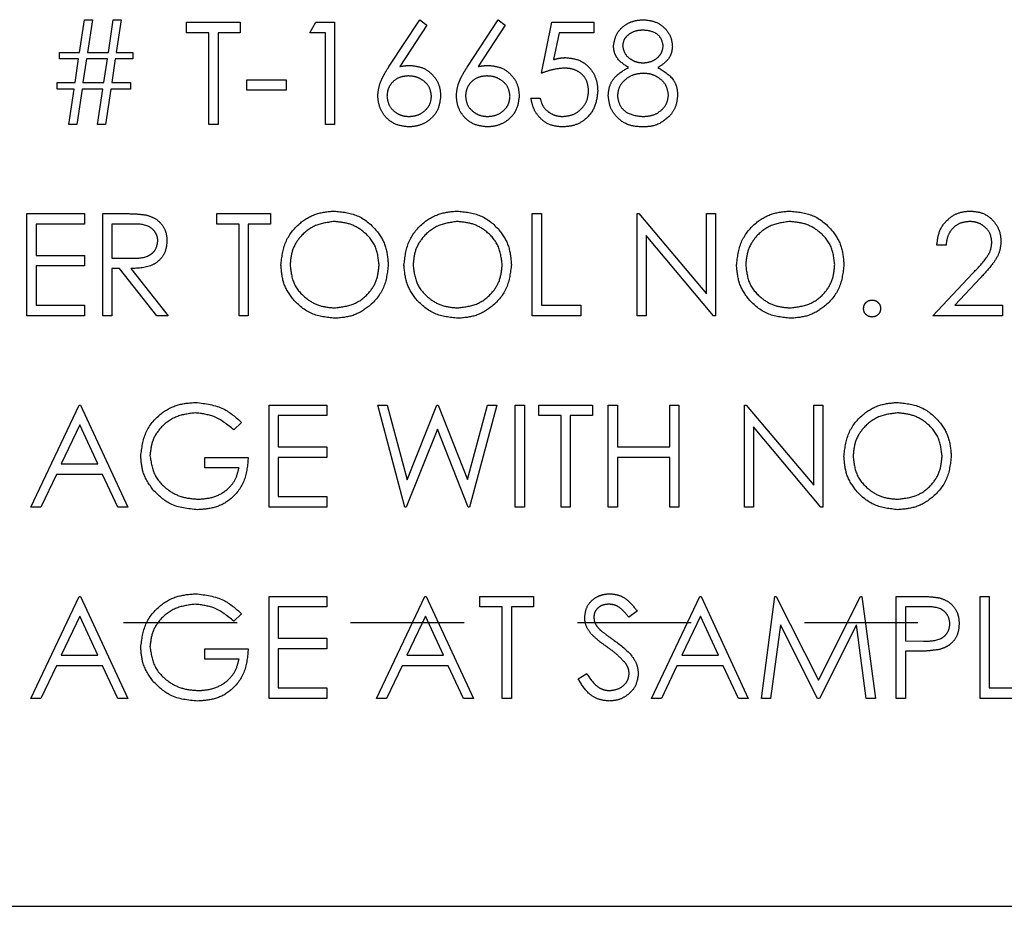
# Model space of a CAD drawing. Header units: inches. Extents: x 1880 to 2363, y -453 to -54.
# Tile 66 of 256: x 1902.986 to 1903.854, y -427.235 to -426.453. Entities that reach past the tile are written whole.
import ezdxf

# ---------------------------------------------------------------- set-up
doc = ezdxf.new("R2010")
doc.units = ezdxf.units.IN
doc.header["$LTSCALE"] = 0.5
doc.header["$MEASUREMENT"] = 0
doc.linetypes.add('HIDDEN', pattern=[0.225, 0.15, -0.075])
doc.layers.add('SID-M-H', color=4, linetype='HIDDEN')
doc.layers.add('SID-M-S', color=105, linetype='Continuous')

msp = doc.modelspace()

# ---------------------------------------------------------------- linework, layer by layer
at = {"layer": 'SID-M-H'}
for p, q in [((1903.03885, -426.48211), (1903.04318, -426.45327)), ((1903.04318, -426.45327), (1903.05014, -426.45327)), ((1903.05014, -426.45327), (1903.04581, -426.48211)), ((1903.06424, -426.48211), (1903.06857, -426.45327)), ((1903.06857, -426.45327), (1903.07553, -426.45327)), ((1903.07553, -426.45327), (1903.0712, -426.48211)), ((1903.3117, -426.49434), (1903.33857, -426.45327)), ((1903.33857, -426.45327), (1903.34479, -426.45815)), ((1903.38093, -426.49434), (1903.4078, -426.45327)), ((1903.4078, -426.45327), (1903.41402, -426.45815)), ((1903.13318, -426.45557), (1903.18049, -426.45557)), ((1903.13318, -426.4648), (1903.13318, -426.45557)), ((1903.18049, -426.45557), (1903.18049, -426.4648)), ((1903.24164, -426.4648), (1903.24693, -426.45557)), ((1903.24693, -426.45557), (1903.26357, -426.45557)), ((1903.26357, -426.45557), (1903.26357, -426.54557)), ((1903.34479, -426.45815), (1903.32101, -426.49452)), ((1903.41402, -426.45815), (1903.39024, -426.49452)), ((1903.44587, -426.50057), (1903.4551, -426.45557)), ((1903.4551, -426.45557), (1903.49203, -426.45557)), ((1903.49203, -426.45557), (1903.49203, -426.4648)), ((1903.1528, -426.4648), (1903.13318, -426.4648)), ((1903.1528, -426.54557), (1903.1528, -426.4648)), ((1903.16087, -426.4648), (1903.16087, -426.54557)), ((1903.18049, -426.4648), (1903.16087, -426.4648)), ((1903.25549, -426.4648), (1903.24164, -426.4648)), ((1903.25549, -426.54557), (1903.25549, -426.4648)), ((1903.46141, -426.4648), (1903.45656, -426.48848)), ((1903.49203, -426.4648), (1903.46141, -426.4648)), ((1903.02126, -426.48211), (1903.03885, -426.48211)), ((1903.02126, -426.48788), (1903.02126, -426.48211)), ((1903.03799, -426.48788), (1903.02126, -426.48788)), ((1903.03487, -426.50865), (1903.03799, -426.48788)), ((1903.04495, -426.48788), (1903.04185, -426.50865)), ((1903.06337, -426.48788), (1903.04495, -426.48788)), ((1903.04581, -426.48211), (1903.06424, -426.48211)), ((1903.06025, -426.50865), (1903.06337, -426.48788)), ((1903.07033, -426.48788), (1903.06723, -426.50865)), ((1903.08587, -426.48788), (1903.07033, -426.48788)), ((1903.0712, -426.48211), (1903.08587, -426.48211)), ((1903.08587, -426.48211), (1903.08587, -426.48788)), ((1903.01895, -426.50865), (1903.03487, -426.50865)), ((1903.01895, -426.51442), (1903.01895, -426.50865)), ((1903.04185, -426.50865), (1903.06025, -426.50865)), ((1903.06723, -426.50865), (1903.08357, -426.50865)), ((1903.08357, -426.50865), (1903.08357, -426.51442)), ((1903.18626, -426.50634), (1903.22087, -426.50634)), ((1903.18626, -426.51557), (1903.18626, -426.50634)), ((1903.22087, -426.50634), (1903.22087, -426.51557)), ((1903.034, -426.51442), (1903.01895, -426.51442)), ((1903.02934, -426.54557), (1903.034, -426.51442)), ((1903.04098, -426.51442), (1903.03631, -426.54557)), ((1903.05939, -426.51442), (1903.04098, -426.51442)), ((1903.05472, -426.54557), (1903.05939, -426.51442)), ((1903.06637, -426.51442), (1903.0617, -426.54557)), ((1903.08357, -426.51442), (1903.06637, -426.51442)), ((1903.22087, -426.51557), (1903.18626, -426.51557)), ((1903.43664, -426.5225), (1903.44472, -426.5225)), ((1903.03631, -426.54557), (1903.02934, -426.54557)), ((1903.0617, -426.54557), (1903.05472, -426.54557)), ((1903.16087, -426.54557), (1903.1528, -426.54557)), ((1903.26357, -426.54557), (1903.25549, -426.54557)), ((1902.99241, -426.62432), (1903.04318, -426.62432)), ((1902.99241, -426.71432), (1902.99241, -426.62432)), ((1903.04318, -426.62432), (1903.04318, -426.63355)), ((1903.05934, -426.62432), (1903.07735, -426.62432)), ((1903.05934, -426.71432), (1903.05934, -426.62432)), ((1903.15972, -426.62432), (1903.20703, -426.62432)), ((1903.15972, -426.63355), (1903.15972, -426.62432)), ((1903.20703, -426.62432), (1903.20703, -426.63355)), ((1903.4378, -426.62432), (1903.44587, -426.62432)), ((1903.4378, -426.71432), (1903.4378, -426.62432)), ((1903.44587, -426.62432), (1903.44587, -426.70509)), ((1903.5301, -426.62432), (1903.5318, -426.62432)), ((1903.5301, -426.71432), (1903.5301, -426.62432)), ((1903.5318, -426.62432), (1903.59126, -426.69516)), ((1903.59126, -426.62432), (1903.59934, -426.62432)), ((1903.59126, -426.69516), (1903.59126, -426.62432)), ((1903.59934, -426.62432), (1903.59934, -426.71432)), ((1903.00049, -426.63355), (1903.00049, -426.66125)), ((1903.04318, -426.63355), (1903.00049, -426.63355)), ((1903.06741, -426.63355), (1903.06741, -426.66355)), ((1903.08429, -426.63355), (1903.06741, -426.63355)), ((1903.17934, -426.63355), (1903.15972, -426.63355)), ((1903.17934, -426.71432), (1903.17934, -426.63355)), ((1903.18741, -426.63355), (1903.18741, -426.71432)), ((1903.20703, -426.63355), (1903.18741, -426.63355)), ((1903.5975, -426.71432), (1903.53818, -426.64365)), ((1903.53818, -426.64365), (1903.53818, -426.71432)), ((1903.80241, -426.65202), (1903.79434, -426.65202)), ((1903.00049, -426.66125), (1903.04318, -426.66125)), ((1903.04318, -426.66125), (1903.04318, -426.67048)), ((1903.06741, -426.66355), (1903.08389, -426.66368)), ((1903.00049, -426.67048), (1903.00049, -426.70509)), ((1903.04318, -426.67048), (1903.00049, -426.67048)), ((1903.06741, -426.67279), (1903.06741, -426.71432)), ((1903.07397, -426.67279), (1903.06741, -426.67279)), ((1903.10704, -426.71432), (1903.07397, -426.67279)), ((1903.08396, -426.67279), (1903.11703, -426.71432)), ((1903.79087, -426.71432), (1903.82578, -426.67708)), ((1903.83266, -426.68106), (1903.81015, -426.70509)), ((1903.00049, -426.70509), (1903.04318, -426.70509)), ((1903.04318, -426.70509), (1903.04318, -426.71432)), ((1903.44587, -426.70509), (1903.48049, -426.70509)), ((1903.48049, -426.70509), (1903.48049, -426.71432)), ((1903.81015, -426.70509), (1903.85203, -426.70509)), ((1903.85203, -426.70509), (1903.85203, -426.71432)), ((1903.04318, -426.71432), (1902.99241, -426.71432)), ((1903.06741, -426.71432), (1903.05934, -426.71432)), ((1903.11703, -426.71432), (1903.10704, -426.71432)), ((1903.18741, -426.71432), (1903.17934, -426.71432)), ((1903.48049, -426.71432), (1903.4378, -426.71432)), ((1903.53818, -426.71432), (1903.5301, -426.71432)), ((1903.59934, -426.71432), (1903.5975, -426.71432)), ((1903.85203, -426.71432), (1903.79087, -426.71432)), ((1902.99587, -426.88307), (1903.03857, -426.79307)), ((1903.03857, -426.79307), (1903.03972, -426.79307)), ((1903.03972, -426.79307), (1903.08126, -426.88307)), ((1903.20587, -426.79307), (1903.25664, -426.79307)), ((1903.20587, -426.88307), (1903.20587, -426.79307)), ((1903.25664, -426.79307), (1903.25664, -426.8023)), ((1903.30164, -426.79307), (1903.30999, -426.79307)), ((1903.32559, -426.88307), (1903.30164, -426.79307)), ((1903.30999, -426.79307), (1903.3276, -426.85908)), ((1903.3276, -426.85908), (1903.3538, -426.79307)), ((1903.3538, -426.79307), (1903.35497, -426.79307)), ((1903.35497, -426.79307), (1903.38068, -426.85863)), ((1903.38068, -426.85863), (1903.39839, -426.79307)), ((1903.40664, -426.79307), (1903.38238, -426.88307)), ((1903.39839, -426.79307), (1903.40664, -426.79307)), ((1903.4228, -426.79307), (1903.43087, -426.79307)), ((1903.4228, -426.88307), (1903.4228, -426.79307)), ((1903.43087, -426.79307), (1903.43087, -426.88307)), ((1903.44357, -426.79307), (1903.49087, -426.79307)), ((1903.44357, -426.8023), (1903.44357, -426.79307)), ((1903.49087, -426.79307), (1903.49087, -426.8023)), ((1903.50472, -426.79307), (1903.5128, -426.79307)), ((1903.50472, -426.88307), (1903.50472, -426.79307)), ((1903.5128, -426.79307), (1903.5128, -426.83)), ((1903.55895, -426.79307), (1903.56703, -426.79307)), ((1903.55895, -426.83), (1903.55895, -426.79307)), ((1903.56703, -426.79307), (1903.56703, -426.88307)), ((1903.62472, -426.79307), (1903.62641, -426.79307)), ((1903.62472, -426.88307), (1903.62472, -426.79307)), ((1903.62641, -426.79307), (1903.68587, -426.86391)), ((1903.68587, -426.79307), (1903.69395, -426.79307)), ((1903.68587, -426.86391), (1903.68587, -426.79307)), ((1903.69395, -426.79307), (1903.69395, -426.88307)), ((1903.18164, -426.80843), (1903.17472, -426.815)), ((1903.21395, -426.8023), (1903.21395, -426.83)), ((1903.25664, -426.8023), (1903.21395, -426.8023)), ((1903.46318, -426.8023), (1903.44357, -426.8023)), ((1903.46318, -426.88307), (1903.46318, -426.8023)), ((1903.47126, -426.8023), (1903.47126, -426.88307)), ((1903.49087, -426.8023), (1903.47126, -426.8023)), ((1903.03905, -426.81062), (1903.02275, -426.845)), ((1903.05492, -426.845), (1903.03905, -426.81062)), ((1903.35414, -426.81424), (1903.32674, -426.88307)), ((1903.38122, -426.88307), (1903.35414, -426.81424)), ((1903.69211, -426.88307), (1903.6328, -426.8124)), ((1903.6328, -426.8124), (1903.6328, -426.88307)), ((1903.21395, -426.83), (1903.25664, -426.83)), ((1903.25664, -426.83), (1903.25664, -426.83923)), ((1903.5128, -426.83), (1903.55895, -426.83)), ((1903.14934, -426.83923), (1903.18741, -426.83923)), ((1903.14934, -426.84846), (1903.14934, -426.83923)), ((1903.21395, -426.83923), (1903.21395, -426.87384)), ((1903.25664, -426.83923), (1903.21395, -426.83923)), ((1903.5128, -426.83923), (1903.5128, -426.88307)), ((1903.55895, -426.83923), (1903.5128, -426.83923)), ((1903.55895, -426.88307), (1903.55895, -426.83923)), ((1903.02275, -426.845), (1903.05492, -426.845)), ((1903.17934, -426.84846), (1903.14934, -426.84846)), ((1903.01837, -426.85423), (1903.00469, -426.88307)), ((1903.05917, -426.85423), (1903.01837, -426.85423)), ((1903.07248, -426.88307), (1903.05917, -426.85423)), ((1903.21395, -426.87384), (1903.25664, -426.87384)), ((1903.25664, -426.87384), (1903.25664, -426.88307)), ((1903.00469, -426.88307), (1902.99587, -426.88307)), ((1903.08126, -426.88307), (1903.07248, -426.88307)), ((1903.25664, -426.88307), (1903.20587, -426.88307)), ((1903.32674, -426.88307), (1903.32559, -426.88307)), ((1903.38238, -426.88307), (1903.38122, -426.88307)), ((1903.43087, -426.88307), (1903.4228, -426.88307)), ((1903.47126, -426.88307), (1903.46318, -426.88307)), ((1903.5128, -426.88307), (1903.50472, -426.88307)), ((1903.56703, -426.88307), (1903.55895, -426.88307)), ((1903.6328, -426.88307), (1903.62472, -426.88307)), ((1903.69395, -426.88307), (1903.69211, -426.88307)), ((1902.99587, -427.05182), (1903.03857, -426.96182)), ((1903.03857, -426.96182), (1903.03972, -426.96182)), ((1903.03972, -426.96182), (1903.08126, -427.05182)), ((1903.20587, -426.96182), (1903.25664, -426.96182)), ((1903.20587, -427.05182), (1903.20587, -426.96182)), ((1903.25664, -426.96182), (1903.25664, -426.97105)), ((1903.30049, -427.05182), (1903.34318, -426.96182)), ((1903.34318, -426.96182), (1903.34434, -426.96182)), ((1903.34434, -426.96182), (1903.38587, -427.05182)), ((1903.39164, -426.96182), (1903.43895, -426.96182)), ((1903.39164, -426.97105), (1903.39164, -426.96182)), ((1903.43895, -426.96182), (1903.43895, -426.97105)), ((1903.5428, -427.05182), (1903.58549, -426.96182)), ((1903.58549, -426.96182), (1903.58664, -426.96182)), ((1903.58664, -426.96182), (1903.62818, -427.05182)), ((1903.63972, -427.05182), (1903.6516, -426.96182)), ((1903.6516, -426.96182), (1903.65275, -426.96182)), ((1903.65275, -426.96182), (1903.68991, -427.03567)), ((1903.68991, -427.03567), (1903.72698, -426.96182)), ((1903.72698, -426.96182), (1903.72815, -426.96182)), ((1903.72815, -426.96182), (1903.7401, -427.05182)), ((1903.75857, -426.96182), (1903.77622, -426.96182)), ((1903.75857, -427.05182), (1903.75857, -426.96182)), ((1903.83241, -426.96182), (1903.84049, -426.96182)), ((1903.83241, -427.05182), (1903.83241, -426.96182)), ((1903.84049, -426.96182), (1903.84049, -427.04259)), ((1903.21395, -426.97105), (1903.21395, -426.99875)), ((1903.25664, -426.97105), (1903.21395, -426.97105)), ((1903.41126, -426.97105), (1903.39164, -426.97105)), ((1903.41126, -427.05182), (1903.41126, -426.97105)), ((1903.41934, -426.97105), (1903.41934, -427.05182)), ((1903.43895, -426.97105), (1903.41934, -426.97105)), ((1903.76664, -426.97105), (1903.76664, -427.00105)), ((1903.7831, -426.97105), (1903.76664, -426.97105)), ((1903.03905, -426.97937), (1903.02275, -427.01375)), ((1903.05492, -427.01375), (1903.03905, -426.97937)), ((1903.18164, -426.97718), (1903.17472, -426.98375)), ((1903.34367, -426.97937), (1903.32737, -427.01375)), ((1903.35953, -427.01375), (1903.34367, -426.97937)), ((1903.5301, -426.97475), (1903.5228, -426.98029)), ((1903.58598, -426.97937), (1903.56968, -427.01375)), ((1903.60184, -427.01375), (1903.58598, -426.97937)), ((1910.17767, -426.98517), (1897.67767, -426.98517)), ((1903.65645, -426.98692), (1903.64785, -427.05182)), ((1903.68906, -427.05182), (1903.65645, -426.98692)), ((1903.72337, -426.98706), (1903.69089, -427.05182)), ((1903.73199, -427.05182), (1903.72337, -426.98706)), ((1903.21395, -426.99875), (1903.25664, -426.99875)), ((1903.25664, -426.99875), (1903.25664, -427.00798)), ((1903.14934, -427.00798), (1903.18741, -427.00798)), ((1903.14934, -427.01721), (1903.14934, -427.00798)), ((1903.25664, -427.00798), (1903.21395, -427.00798)), ((1903.21395, -427.00798), (1903.21395, -427.04259)), ((1903.76664, -427.00105), (1903.7824, -427.00125)), ((1903.02275, -427.01375), (1903.05492, -427.01375)), ((1903.17934, -427.01721), (1903.14934, -427.01721)), ((1903.32737, -427.01375), (1903.35953, -427.01375)), ((1903.56968, -427.01375), (1903.60184, -427.01375)), ((1903.76664, -427.01029), (1903.76664, -427.05182)), ((1903.77308, -427.01029), (1903.76664, -427.01029)), ((1903.01837, -427.02298), (1903.00469, -427.05182)), ((1903.05917, -427.02298), (1903.01837, -427.02298)), ((1903.07248, -427.05182), (1903.05917, -427.02298)), ((1903.32299, -427.02298), (1903.30931, -427.05182)), ((1903.36379, -427.02298), (1903.32299, -427.02298)), ((1903.37709, -427.05182), (1903.36379, -427.02298)), ((1903.5653, -427.02298), (1903.55161, -427.05182)), ((1903.6061, -427.02298), (1903.5653, -427.02298)), ((1903.6194, -427.05182), (1903.6061, -427.02298)), ((1903.47818, -427.03446), (1903.48579, -427.0299)), ((1903.21395, -427.04259), (1903.25664, -427.04259)), ((1903.25664, -427.04259), (1903.25664, -427.05182)), ((1903.84049, -427.04259), (1903.8751, -427.04259)), ((1903.00469, -427.05182), (1902.99587, -427.05182)), ((1903.08126, -427.05182), (1903.07248, -427.05182)), ((1903.25664, -427.05182), (1903.20587, -427.05182)), ((1903.30931, -427.05182), (1903.30049, -427.05182)), ((1903.38587, -427.05182), (1903.37709, -427.05182)), ((1903.41934, -427.05182), (1903.41126, -427.05182)), ((1903.55161, -427.05182), (1903.5428, -427.05182)), ((1903.62818, -427.05182), (1903.6194, -427.05182)), ((1903.64785, -427.05182), (1903.63972, -427.05182)), ((1903.69089, -427.05182), (1903.68906, -427.05182)), ((1903.7401, -427.05182), (1903.73199, -427.05182)), ((1903.76664, -427.05182), (1903.75857, -427.05182)), ((1903.8751, -427.05182), (1903.83241, -427.05182))]:
    msp.add_line(p, q, dxfattribs=at)
for points, knots in [([(1903.50934, -426.47636), (1903.50997, -426.47276), (1903.51125, -426.46554), (1903.51868, -426.45806), (1903.52715, -426.45395), (1903.53286, -426.4535), (1903.53571, -426.45327)], [0, 0, 0, 0, 0.278806, 0.558457, 0.77916, 1, 1, 1, 1]), ([(1903.53571, -426.45327), (1903.5393, -426.45366), (1903.54647, -426.45445), (1903.55489, -426.46039), (1903.56022, -426.46816), (1903.56091, -426.4738), (1903.56126, -426.47661)], [0, 0, 0, 0, 0.2799289, 0.5596229, 0.7799456, 1, 1, 1, 1]), ([(1903.53526, -426.4625), (1903.5329, -426.46266), (1903.52817, -426.46298), (1903.52238, -426.4663), (1903.51817, -426.47092), (1903.51767, -426.47463), (1903.51741, -426.47649)], [0, 0, 0, 0, 0.2806507, 0.5605655, 0.7806204, 1, 1, 1, 1]), ([(1903.55318, -426.47631), (1903.5527, -426.474), (1903.55173, -426.46935), (1903.5451, -426.46338), (1903.53899, -426.46283), (1903.53526, -426.4625)], [0, 0, 0, 0, 0.278971, 0.559919, 1, 1, 1, 1]), ([(1903.52248, -426.49544), (1903.51861, -426.49287), (1903.51322, -426.48929), (1903.50979, -426.48172), (1903.50949, -426.47815), (1903.50934, -426.47636)], [0, 0, 0, 0, 0.557752, 0.778932, 1, 1, 1, 1]), ([(1903.51741, -426.47649), (1903.51792, -426.47887), (1903.51893, -426.48366), (1903.52427, -426.48819), (1903.52988, -426.49093), (1903.53368, -426.4912), (1903.53559, -426.49134)], [0, 0, 0, 0, 0.277721, 0.558224, 0.779072, 1, 1, 1, 1]), ([(1903.53559, -426.49134), (1903.53797, -426.49109), (1903.54274, -426.49058), (1903.54852, -426.48693), (1903.5523, -426.4819), (1903.55289, -426.47817), (1903.55318, -426.47631)], [0, 0, 0, 0, 0.280237, 0.560145, 0.780435, 1, 1, 1, 1]), ([(1903.56126, -426.47661), (1903.56106, -426.47886), (1903.56065, -426.48335), (1903.55638, -426.49044), (1903.55147, -426.49354), (1903.54848, -426.49544)], [0, 0, 0, 0, 0.280159, 0.560243, 1, 1, 1, 1]), ([(1903.45656, -426.48848), (1903.45851, -426.48794), (1903.46199, -426.48698), (1903.46558, -426.48681), (1903.46717, -426.48673)], [0, 0, 0, 0, 0.560064, 1, 1, 1, 1]), ([(1903.46717, -426.48673), (1903.47147, -426.48718), (1903.48007, -426.4881), (1903.48953, -426.4962), (1903.4948, -426.50605), (1903.49526, -426.51279), (1903.49549, -426.51617)], [0, 0, 0, 0, 0.279688, 0.559025, 0.779292, 1, 1, 1, 1]), ([(1903.30164, -426.52048), (1903.30196, -426.51726), (1903.30249, -426.51196), (1903.30534, -426.50509), (1903.30831, -426.49959), (1903.31057, -426.49609), (1903.3117, -426.49434)], [0, 0, 0, 0, 0.3393742, 0.5594856, 0.7797313, 1, 1, 1, 1]), ([(1903.32101, -426.49452), (1903.32274, -426.49424), (1903.32583, -426.49376), (1903.32895, -426.49368), (1903.33033, -426.49365)], [0, 0, 0, 0, 0.55991, 1, 1, 1, 1]), ([(1903.33033, -426.49365), (1903.33427, -426.4941), (1903.34216, -426.495), (1903.35093, -426.50222), (1903.35625, -426.51102), (1903.35677, -426.51722), (1903.35703, -426.52032)], [0, 0, 0, 0, 0.279638, 0.559326, 0.779527, 1, 1, 1, 1]), ([(1903.37087, -426.52048), (1903.37119, -426.51726), (1903.37172, -426.51196), (1903.37457, -426.50509), (1903.37754, -426.49959), (1903.3798, -426.49609), (1903.38093, -426.49434)], [0, 0, 0, 0, 0.339374, 0.559486, 0.779731, 1, 1, 1, 1]), ([(1903.39024, -426.49452), (1903.39197, -426.49424), (1903.39506, -426.49376), (1903.39818, -426.49368), (1903.39956, -426.49365)], [0, 0, 0, 0, 0.55991, 1, 1, 1, 1]), ([(1903.39956, -426.49365), (1903.4035, -426.4941), (1903.41139, -426.495), (1903.42016, -426.50222), (1903.42548, -426.51102), (1903.426, -426.51722), (1903.42626, -426.52032)], [0, 0, 0, 0, 0.279638, 0.559326, 0.779527, 1, 1, 1, 1]), ([(1903.46571, -426.49596), (1903.46189, -426.49635), (1903.45508, -426.49706), (1903.44869, -426.4995), (1903.44587, -426.50057)], [0, 0, 0, 0, 0.559416, 1, 1, 1, 1]), ([(1903.48741, -426.51583), (1903.48708, -426.51271), (1903.48641, -426.50649), (1903.48035, -426.49973), (1903.47301, -426.49638), (1903.46814, -426.4961), (1903.46571, -426.49596)], [0, 0, 0, 0, 0.279539, 0.558617, 0.779047, 1, 1, 1, 1]), ([(1903.50472, -426.5201), (1903.50502, -426.51709), (1903.50561, -426.51108), (1903.51165, -426.50175), (1903.51837, -426.49783), (1903.52248, -426.49544)], [0, 0, 0, 0, 0.279987, 0.559901, 1, 1, 1, 1]), ([(1903.54848, -426.49544), (1903.55358, -426.49853), (1903.56069, -426.50284), (1903.56535, -426.51247), (1903.5657, -426.51706), (1903.56587, -426.51936)], [0, 0, 0, 0, 0.558271, 0.779089, 1, 1, 1, 1]), ([(1903.32863, -426.50288), (1903.32589, -426.50312), (1903.32041, -426.50358), (1903.31413, -426.50833), (1903.31031, -426.51437), (1903.30992, -426.51866), (1903.30972, -426.5208)], [0, 0, 0, 0, 0.280127, 0.559515, 0.779719, 1, 1, 1, 1]), ([(1903.34895, -426.5208), (1903.34853, -426.51798), (1903.3477, -426.51233), (1903.3418, -426.50664), (1903.33529, -426.50335), (1903.33085, -426.50304), (1903.32863, -426.50288)], [0, 0, 0, 0, 0.278754, 0.558605, 0.779147, 1, 1, 1, 1]), ([(1903.39786, -426.50288), (1903.39512, -426.50312), (1903.38964, -426.50358), (1903.38336, -426.50833), (1903.37954, -426.51437), (1903.37915, -426.51866), (1903.37895, -426.5208)], [0, 0, 0, 0, 0.280127, 0.559515, 0.779719, 1, 1, 1, 1]), ([(1903.41818, -426.5208), (1903.41777, -426.51798), (1903.41693, -426.51233), (1903.41103, -426.50664), (1903.40452, -426.50335), (1903.40008, -426.50304), (1903.39786, -426.50288)], [0, 0, 0, 0, 0.278754, 0.558605, 0.779147, 1, 1, 1, 1]), ([(1903.53578, -426.50057), (1903.53262, -426.50084), (1903.5263, -426.50138), (1903.51885, -426.50642), (1903.51371, -426.51293), (1903.5131, -426.51789), (1903.5128, -426.52037)], [0, 0, 0, 0, 0.280283, 0.560138, 0.780298, 1, 1, 1, 1]), ([(1903.5578, -426.51952), (1903.55727, -426.51653), (1903.55621, -426.51054), (1903.54982, -426.5046), (1903.54288, -426.50108), (1903.53815, -426.50074), (1903.53578, -426.50057)], [0, 0, 0, 0, 0.278303, 0.558509, 0.779146, 1, 1, 1, 1]), ([(1903.3289, -426.54788), (1903.32488, -426.5474), (1903.31683, -426.54643), (1903.30774, -426.53912), (1903.30258, -426.52995), (1903.30196, -426.52364), (1903.30164, -426.52048)], [0, 0, 0, 0, 0.27967, 0.559085, 0.779558, 1, 1, 1, 1]), ([(1903.30972, -426.5208), (1903.31011, -426.52357), (1903.31088, -426.5291), (1903.3165, -426.53481), (1903.32282, -426.53816), (1903.32716, -426.53849), (1903.32934, -426.53865)], [0, 0, 0, 0, 0.279059, 0.5588204, 0.7793034, 1, 1, 1, 1]), ([(1903.35703, -426.52032), (1903.35656, -426.52444), (1903.35563, -426.53267), (1903.34795, -426.54179), (1903.33858, -426.54697), (1903.33213, -426.54758), (1903.3289, -426.54788)], [0, 0, 0, 0, 0.279631, 0.55896, 0.779478, 1, 1, 1, 1]), ([(1903.32934, -426.53865), (1903.3321, -426.53837), (1903.33763, -426.53782), (1903.34404, -426.53321), (1903.34827, -426.52732), (1903.34872, -426.52297), (1903.34895, -426.5208)], [0, 0, 0, 0, 0.280018, 0.559853, 0.779987, 1, 1, 1, 1]), ([(1903.39813, -426.54788), (1903.39411, -426.5474), (1903.38606, -426.54643), (1903.37697, -426.53912), (1903.37181, -426.52995), (1903.37119, -426.52364), (1903.37087, -426.52048)], [0, 0, 0, 0, 0.27967, 0.559085, 0.779558, 1, 1, 1, 1]), ([(1903.37895, -426.5208), (1903.37934, -426.52357), (1903.38011, -426.5291), (1903.38573, -426.53481), (1903.39205, -426.53816), (1903.39639, -426.53849), (1903.39857, -426.53865)], [0, 0, 0, 0, 0.279059, 0.5588204, 0.7793034, 1, 1, 1, 1]), ([(1903.42626, -426.52032), (1903.42579, -426.52444), (1903.42486, -426.53267), (1903.41718, -426.54179), (1903.40781, -426.54697), (1903.40136, -426.54758), (1903.39813, -426.54788)], [0, 0, 0, 0, 0.279631, 0.55896, 0.779478, 1, 1, 1, 1]), ([(1903.39857, -426.53865), (1903.40133, -426.53837), (1903.40686, -426.53782), (1903.41327, -426.53321), (1903.4175, -426.52732), (1903.41795, -426.52297), (1903.41818, -426.5208)], [0, 0, 0, 0, 0.280018, 0.559853, 0.779987, 1, 1, 1, 1]), ([(1903.4641, -426.54788), (1903.46024, -426.54749), (1903.45253, -426.5467), (1903.44381, -426.53981), (1903.43841, -426.53141), (1903.43723, -426.52547), (1903.43664, -426.5225)], [0, 0, 0, 0, 0.279625, 0.559019, 0.77938, 1, 1, 1, 1]), ([(1903.44472, -426.5225), (1903.44542, -426.52504), (1903.44681, -426.53012), (1903.4523, -426.53526), (1903.45843, -426.53813), (1903.46252, -426.53848), (1903.46457, -426.53865)], [0, 0, 0, 0, 0.28005, 0.559166, 0.779583, 1, 1, 1, 1]), ([(1903.49549, -426.51617), (1903.49496, -426.52084), (1903.49391, -426.53017), (1903.48582, -426.54102), (1903.47513, -426.54704), (1903.46778, -426.5476), (1903.4641, -426.54788)], [0, 0, 0, 0, 0.279864, 0.559271, 0.779424, 1, 1, 1, 1]), ([(1903.46457, -426.53865), (1903.46794, -426.53826), (1903.47469, -426.53746), (1903.4822, -426.53131), (1903.48678, -426.52379), (1903.4872, -426.51848), (1903.48741, -426.51583)], [0, 0, 0, 0, 0.279617, 0.559357, 0.779559, 1, 1, 1, 1]), ([(1903.53517, -426.54788), (1903.53082, -426.54761), (1903.52213, -426.54707), (1903.51199, -426.53977), (1903.50588, -426.53026), (1903.50511, -426.52348), (1903.50472, -426.5201)], [0, 0, 0, 0, 0.280545, 0.559269, 0.779816, 1, 1, 1, 1]), ([(1903.5128, -426.52037), (1903.5133, -426.52337), (1903.51432, -426.52938), (1903.52264, -426.53731), (1903.53048, -426.53814), (1903.53526, -426.53865)], [0, 0, 0, 0, 0.279833, 0.560198, 1, 1, 1, 1]), ([(1903.53526, -426.53865), (1903.53836, -426.53844), (1903.54455, -426.53801), (1903.55201, -426.53329), (1903.55692, -426.5268), (1903.55751, -426.52195), (1903.5578, -426.51952)], [0, 0, 0, 0, 0.280602, 0.559962, 0.78018, 1, 1, 1, 1]), ([(1903.56587, -426.51936), (1903.56551, -426.52319), (1903.56486, -426.53004), (1903.56083, -426.53557), (1903.55906, -426.538)], [0, 0, 0, 0, 0.559346, 1, 1, 1, 1]), ([(1903.55906, -426.538), (1903.55518, -426.5413), (1903.54822, -426.54721), (1903.53917, -426.54768), (1903.53517, -426.54788)], [0, 0, 0, 0, 0.557758, 1, 1, 1, 1]), ([(1903.07735, -426.62432), (1903.08117, -426.62431), (1903.08799, -426.62429), (1903.09476, -426.62517), (1903.09774, -426.62555)], [0, 0, 0, 0, 0.56024, 1, 1, 1, 1]), ([(1903.09774, -426.62555), (1903.10056, -426.62649), (1903.10621, -426.62836), (1903.11215, -426.63442), (1903.11543, -426.64141), (1903.11572, -426.64606), (1903.11587, -426.64839)], [0, 0, 0, 0, 0.279797, 0.5595, 0.779626, 1, 1, 1, 1]), ([(1903.21626, -426.66972), (1903.21709, -426.66278), (1903.21875, -426.64889), (1903.23107, -426.63307), (1903.24662, -426.62365), (1903.25753, -426.62256), (1903.26299, -426.62202)], [0, 0, 0, 0, 0.279731, 0.559327, 0.77968, 1, 1, 1, 1]), ([(1903.26299, -426.62202), (1903.27004, -426.62276), (1903.28414, -426.62424), (1903.29991, -426.63701), (1903.30948, -426.65269), (1903.31041, -426.66375), (1903.31087, -426.66929)], [0, 0, 0, 0, 0.2797673, 0.5593585, 0.7795711, 1, 1, 1, 1]), ([(1903.32472, -426.66972), (1903.32555, -426.66278), (1903.32721, -426.64889), (1903.33953, -426.63307), (1903.35508, -426.62365), (1903.36599, -426.62256), (1903.37145, -426.62202)], [0, 0, 0, 0, 0.279731, 0.559327, 0.77968, 1, 1, 1, 1]), ([(1903.37145, -426.62202), (1903.3785, -426.62276), (1903.3926, -426.62424), (1903.40837, -426.63701), (1903.41795, -426.65269), (1903.41887, -426.66375), (1903.41934, -426.66929)], [0, 0, 0, 0, 0.279767, 0.559358, 0.779571, 1, 1, 1, 1]), ([(1903.6178, -426.66972), (1903.61863, -426.66278), (1903.62029, -426.64889), (1903.63261, -426.63307), (1903.64816, -426.62365), (1903.65907, -426.62256), (1903.66453, -426.62202)], [0, 0, 0, 0, 0.279731, 0.559327, 0.77968, 1, 1, 1, 1]), ([(1903.66453, -426.62202), (1903.67158, -426.62276), (1903.68568, -426.62424), (1903.70145, -426.63701), (1903.71102, -426.65269), (1903.71195, -426.66375), (1903.71241, -426.66929)], [0, 0, 0, 0, 0.279767, 0.559358, 0.779571, 1, 1, 1, 1]), ([(1903.79434, -426.65202), (1903.79486, -426.64764), (1903.79591, -426.6389), (1903.80359, -426.6289), (1903.81336, -426.6229), (1903.82024, -426.62231), (1903.82369, -426.62202)], [0, 0, 0, 0, 0.280029, 0.559515, 0.779668, 1, 1, 1, 1]), ([(1903.82369, -426.62202), (1903.8277, -426.62239), (1903.83572, -426.62314), (1903.84463, -426.63047), (1903.85002, -426.63936), (1903.85059, -426.64563), (1903.85087, -426.64877)], [0, 0, 0, 0, 0.27989, 0.559224, 0.779582, 1, 1, 1, 1]), ([(1903.1078, -426.64837), (1903.1077, -426.64706), (1903.1075, -426.64442), (1903.10571, -426.64083), (1903.10318, -426.63778), (1903.09651, -426.63338), (1903.08972, -426.63348), (1903.08429, -426.63355)], [0, 0, 0, 0, 0.1253074, 0.250617, 0.3759543, 0.5012806, 1, 1, 1, 1]), ([(1903.26339, -426.63125), (1903.2577, -426.63199), (1903.24634, -426.63346), (1903.23334, -426.64348), (1903.22556, -426.65624), (1903.22474, -426.6652), (1903.22434, -426.66968)], [0, 0, 0, 0, 0.279627, 0.55935, 0.77963, 1, 1, 1, 1]), ([(1903.3028, -426.66927), (1903.30211, -426.66356), (1903.30072, -426.65213), (1903.28977, -426.63974), (1903.2768, -426.63257), (1903.26786, -426.63169), (1903.26339, -426.63125)], [0, 0, 0, 0, 0.279468, 0.55887, 0.779516, 1, 1, 1, 1]), ([(1903.37185, -426.63125), (1903.36617, -426.63199), (1903.3548, -426.63346), (1903.3418, -426.64348), (1903.33402, -426.65624), (1903.33321, -426.6652), (1903.3328, -426.66968)], [0, 0, 0, 0, 0.279627, 0.55935, 0.77963, 1, 1, 1, 1]), ([(1903.41126, -426.66927), (1903.41057, -426.66356), (1903.40918, -426.65213), (1903.39823, -426.63974), (1903.38526, -426.63257), (1903.37632, -426.63169), (1903.37185, -426.63125)], [0, 0, 0, 0, 0.279468, 0.55887, 0.779516, 1, 1, 1, 1]), ([(1903.66492, -426.63125), (1903.65924, -426.63199), (1903.64788, -426.63346), (1903.63488, -426.64348), (1903.6271, -426.65624), (1903.62628, -426.6652), (1903.62587, -426.66968)], [0, 0, 0, 0, 0.279627, 0.55935, 0.77963, 1, 1, 1, 1]), ([(1903.70434, -426.66927), (1903.70364, -426.66356), (1903.70226, -426.65213), (1903.69131, -426.63974), (1903.67834, -426.63257), (1903.6694, -426.63169), (1903.66492, -426.63125)], [0, 0, 0, 0, 0.279468, 0.55887, 0.779516, 1, 1, 1, 1]), ([(1903.82327, -426.63125), (1903.8202, -426.63156), (1903.81405, -426.63219), (1903.80711, -426.6378), (1903.80337, -426.64484), (1903.80273, -426.64962), (1903.80241, -426.65202)], [0, 0, 0, 0, 0.279699, 0.558847, 0.779176, 1, 1, 1, 1]), ([(1903.8428, -426.64949), (1903.84242, -426.64671), (1903.84166, -426.64114), (1903.83617, -426.63525), (1903.82984, -426.63175), (1903.82546, -426.63141), (1903.82327, -426.63125)], [0, 0, 0, 0, 0.2791258, 0.5589784, 0.77935, 1, 1, 1, 1]), ([(1903.08389, -426.66368), (1903.08942, -426.66366), (1903.09634, -426.66364), (1903.10316, -426.65925), (1903.10673, -426.65511), (1903.10737, -426.65106), (1903.1078, -426.64837)], [0, 0, 0, 0, 0.499827, 0.625498, 0.751208, 1, 1, 1, 1]), ([(1903.11587, -426.64839), (1903.11564, -426.65124), (1903.11517, -426.65693), (1903.11072, -426.66449), (1903.10057, -426.67205), (1903.09081, -426.67248), (1903.08396, -426.67279)], [0, 0, 0, 0, 0.18712, 0.373979, 0.560911, 1, 1, 1, 1]), ([(1903.82578, -426.67708), (1903.8301, -426.67263), (1903.83611, -426.66644), (1903.84207, -426.65684), (1903.84255, -426.65194), (1903.8428, -426.64949)], [0, 0, 0, 0, 0.5607172, 0.7805321, 1, 1, 1, 1]), ([(1903.85087, -426.64877), (1903.85051, -426.65234), (1903.84978, -426.65949), (1903.84258, -426.67028), (1903.83643, -426.67697), (1903.83266, -426.68106)], [0, 0, 0, 0, 0.279288, 0.559154, 1, 1, 1, 1]), ([(1903.26371, -426.71663), (1903.25674, -426.71586), (1903.24279, -426.71432), (1903.22727, -426.70159), (1903.21771, -426.68614), (1903.21674, -426.6752), (1903.21626, -426.66972)], [0, 0, 0, 0, 0.279663, 0.559354, 0.779636, 1, 1, 1, 1]), ([(1903.22434, -426.66968), (1903.22502, -426.67536), (1903.2264, -426.6867), (1903.23728, -426.69894), (1903.25003, -426.7063), (1903.25893, -426.70704), (1903.26339, -426.7074)], [0, 0, 0, 0, 0.279416, 0.559077, 0.779478, 1, 1, 1, 1]), ([(1903.26339, -426.7074), (1903.2691, -426.70675), (1903.28053, -426.70545), (1903.29377, -426.69559), (1903.30156, -426.68276), (1903.30238, -426.67377), (1903.3028, -426.66927)], [0, 0, 0, 0, 0.2798297, 0.559389, 0.7796538, 1, 1, 1, 1]), ([(1903.31087, -426.66929), (1903.31008, -426.67627), (1903.3085, -426.69024), (1903.29568, -426.70572), (1903.28016, -426.71523), (1903.2692, -426.71616), (1903.26371, -426.71663)], [0, 0, 0, 0, 0.27963, 0.559343, 0.779597, 1, 1, 1, 1]), ([(1903.37217, -426.71663), (1903.3652, -426.71586), (1903.35125, -426.71432), (1903.33573, -426.70159), (1903.32617, -426.68614), (1903.3252, -426.6752), (1903.32472, -426.66972)], [0, 0, 0, 0, 0.279663, 0.559354, 0.779636, 1, 1, 1, 1]), ([(1903.3328, -426.66968), (1903.33349, -426.67536), (1903.33486, -426.6867), (1903.34574, -426.69894), (1903.35849, -426.7063), (1903.36739, -426.70704), (1903.37185, -426.7074)], [0, 0, 0, 0, 0.279416, 0.559077, 0.779478, 1, 1, 1, 1]), ([(1903.37185, -426.7074), (1903.37756, -426.70675), (1903.38899, -426.70545), (1903.40223, -426.69559), (1903.41002, -426.68276), (1903.41084, -426.67377), (1903.41126, -426.66927)], [0, 0, 0, 0, 0.27983, 0.559389, 0.779654, 1, 1, 1, 1]), ([(1903.41934, -426.66929), (1903.41854, -426.67627), (1903.41696, -426.69024), (1903.40414, -426.70572), (1903.38863, -426.71523), (1903.37766, -426.71616), (1903.37217, -426.71663)], [0, 0, 0, 0, 0.2796304, 0.5593429, 0.7795972, 1, 1, 1, 1]), ([(1903.66525, -426.71663), (1903.65827, -426.71586), (1903.64433, -426.71432), (1903.62881, -426.70159), (1903.61925, -426.68614), (1903.61828, -426.6752), (1903.6178, -426.66972)], [0, 0, 0, 0, 0.279663, 0.559354, 0.779636, 1, 1, 1, 1]), ([(1903.62587, -426.66968), (1903.62656, -426.67536), (1903.62794, -426.6867), (1903.63882, -426.69894), (1903.65157, -426.7063), (1903.66047, -426.70704), (1903.66492, -426.7074)], [0, 0, 0, 0, 0.279416, 0.559077, 0.779478, 1, 1, 1, 1]), ([(1903.66492, -426.7074), (1903.67064, -426.70675), (1903.68207, -426.70545), (1903.69531, -426.69559), (1903.70309, -426.68276), (1903.70392, -426.67377), (1903.70434, -426.66927)], [0, 0, 0, 0, 0.27983, 0.559389, 0.779654, 1, 1, 1, 1]), ([(1903.71241, -426.66929), (1903.71162, -426.67627), (1903.71004, -426.69024), (1903.69722, -426.70572), (1903.6817, -426.71523), (1903.67073, -426.71616), (1903.66525, -426.71663)], [0, 0, 0, 0, 0.27963, 0.559343, 0.779597, 1, 1, 1, 1]), ([(1903.72972, -426.70798), (1903.72985, -426.70687), (1903.73011, -426.70466), (1903.73215, -426.70221), (1903.73461, -426.70071), (1903.73635, -426.70055), (1903.73722, -426.70048)], [0, 0, 0, 0, 0.279576, 0.559284, 0.779552, 1, 1, 1, 1]), ([(1903.73722, -426.70048), (1903.73833, -426.7006), (1903.74055, -426.70086), (1903.74297, -426.70292), (1903.74451, -426.70536), (1903.74465, -426.70711), (1903.74472, -426.70798)], [0, 0, 0, 0, 0.2796016, 0.559212, 0.7794752, 1, 1, 1, 1]), ([(1903.73722, -426.71548), (1903.73612, -426.71534), (1903.73391, -426.71507), (1903.73147, -426.71303), (1903.72996, -426.71058), (1903.7298, -426.70885), (1903.72972, -426.70798)], [0, 0, 0, 0, 0.2795812, 0.5591432, 0.7795754, 1, 1, 1, 1]), ([(1903.74472, -426.70798), (1903.74459, -426.70908), (1903.74433, -426.7113), (1903.74228, -426.71373), (1903.73983, -426.71524), (1903.73809, -426.7154), (1903.73722, -426.71548)], [0, 0, 0, 0, 0.279469, 0.559358, 0.779674, 1, 1, 1, 1]), ([(1903.0928, -426.83804), (1903.09368, -426.83098), (1903.09546, -426.81688), (1903.10841, -426.80106), (1903.12455, -426.79211), (1903.13565, -426.79121), (1903.1412, -426.79077)], [0, 0, 0, 0, 0.27959, 0.559072, 0.779411, 1, 1, 1, 1]), ([(1903.1412, -426.79077), (1903.14977, -426.79183), (1903.1651, -426.79374), (1903.17658, -426.80394), (1903.18164, -426.80843)], [0, 0, 0, 0, 0.558579, 1, 1, 1, 1]), ([(1903.71241, -426.83847), (1903.71324, -426.83153), (1903.71491, -426.81764), (1903.72722, -426.80182), (1903.74277, -426.7924), (1903.75369, -426.79131), (1903.75914, -426.79077)], [0, 0, 0, 0, 0.279731, 0.559327, 0.77968, 1, 1, 1, 1]), ([(1903.75914, -426.79077), (1903.7662, -426.79151), (1903.7803, -426.79299), (1903.79607, -426.80576), (1903.80564, -426.82144), (1903.80656, -426.8325), (1903.80703, -426.83804)], [0, 0, 0, 0, 0.279767, 0.559358, 0.779571, 1, 1, 1, 1]), ([(1903.14093, -426.8), (1903.13524, -426.80069), (1903.12386, -426.80208), (1903.11056, -426.81168), (1903.10239, -426.82424), (1903.10138, -426.8332), (1903.10087, -426.83768)], [0, 0, 0, 0, 0.279847, 0.559555, 0.779847, 1, 1, 1, 1]), ([(1903.17472, -426.815), (1903.16916, -426.81042), (1903.15922, -426.80224), (1903.14652, -426.80068), (1903.14093, -426.8)], [0, 0, 0, 0, 0.5598397, 1, 1, 1, 1]), ([(1903.75954, -426.8), (1903.75386, -426.80074), (1903.74249, -426.80221), (1903.72949, -426.81223), (1903.72171, -426.82499), (1903.7209, -426.83395), (1903.72049, -426.83843)], [0, 0, 0, 0, 0.2796271, 0.5593495, 0.7796302, 1, 1, 1, 1]), ([(1903.79895, -426.83802), (1903.79826, -426.83231), (1903.79688, -426.82088), (1903.78593, -426.80849), (1903.77296, -426.80132), (1903.76401, -426.80044), (1903.75954, -426.8)], [0, 0, 0, 0, 0.279468, 0.5588703, 0.7795158, 1, 1, 1, 1]), ([(1903.10383, -426.86836), (1903.10028, -426.86322), (1903.09393, -426.85402), (1903.09314, -426.84293), (1903.0928, -426.83804)], [0, 0, 0, 0, 0.559317, 1, 1, 1, 1]), ([(1903.10087, -426.83768), (1903.10179, -426.84363), (1903.10364, -426.85554), (1903.11558, -426.86811), (1903.12946, -426.87504), (1903.13884, -426.87578), (1903.14353, -426.87615)], [0, 0, 0, 0, 0.279061, 0.558584, 0.779236, 1, 1, 1, 1]), ([(1903.18741, -426.83923), (1903.18686, -426.84602), (1903.18575, -426.85958), (1903.17436, -426.87563), (1903.15881, -426.88429), (1903.14816, -426.88502), (1903.14283, -426.88538)], [0, 0, 0, 0, 0.280351, 0.559367, 0.779371, 1, 1, 1, 1]), ([(1903.75986, -426.88538), (1903.75289, -426.88461), (1903.73894, -426.88307), (1903.72343, -426.87034), (1903.71387, -426.85489), (1903.7129, -426.84395), (1903.71241, -426.83847)], [0, 0, 0, 0, 0.279663, 0.559354, 0.779636, 1, 1, 1, 1]), ([(1903.72049, -426.83843), (1903.72118, -426.84411), (1903.72256, -426.85545), (1903.73343, -426.86769), (1903.74618, -426.87505), (1903.75509, -426.87579), (1903.75954, -426.87615)], [0, 0, 0, 0, 0.279416, 0.5590765, 0.779478, 1, 1, 1, 1]), ([(1903.75954, -426.87615), (1903.76526, -426.8755), (1903.77668, -426.8742), (1903.78992, -426.86434), (1903.79771, -426.85151), (1903.79854, -426.84252), (1903.79895, -426.83802)], [0, 0, 0, 0, 0.27983, 0.559389, 0.779654, 1, 1, 1, 1]), ([(1903.80703, -426.83804), (1903.80624, -426.84502), (1903.80465, -426.85899), (1903.79183, -426.87447), (1903.77632, -426.88398), (1903.76535, -426.88491), (1903.75986, -426.88538)], [0, 0, 0, 0, 0.27963, 0.559343, 0.779597, 1, 1, 1, 1]), ([(1903.14353, -426.87615), (1903.14817, -426.8758), (1903.15745, -426.87508), (1903.16886, -426.86839), (1903.17675, -426.85914), (1903.17847, -426.85202), (1903.17934, -426.84846)], [0, 0, 0, 0, 0.280254, 0.559912, 0.779941, 1, 1, 1, 1]), ([(1903.14283, -426.88538), (1903.13442, -426.88462), (1903.1194, -426.88325), (1903.10859, -426.87291), (1903.10383, -426.86836)], [0, 0, 0, 0, 0.559617, 1, 1, 1, 1]), ([(1903.0928, -427.00679), (1903.09368, -426.99973), (1903.09546, -426.98563), (1903.10841, -426.96981), (1903.12455, -426.96086), (1903.13565, -426.95996), (1903.1412, -426.95952)], [0, 0, 0, 0, 0.27959, 0.559072, 0.779411, 1, 1, 1, 1]), ([(1903.1412, -426.95952), (1903.14977, -426.96058), (1903.1651, -426.96249), (1903.17658, -426.97269), (1903.18164, -426.97718)], [0, 0, 0, 0, 0.558579, 1, 1, 1, 1]), ([(1903.48395, -426.98052), (1903.48434, -426.97732), (1903.48512, -426.97094), (1903.49127, -426.964), (1903.49862, -426.96016), (1903.50362, -426.95973), (1903.50613, -426.95952)], [0, 0, 0, 0, 0.2795526, 0.5587984, 0.7793777, 1, 1, 1, 1]), ([(1903.50613, -426.95952), (1903.5089, -426.95979), (1903.51444, -426.96033), (1903.52311, -426.96562), (1903.52745, -426.97129), (1903.5301, -426.97475)], [0, 0, 0, 0, 0.27975, 0.559501, 1, 1, 1, 1]), ([(1903.77622, -426.96182), (1903.78006, -426.96181), (1903.78693, -426.96179), (1903.79373, -426.96275), (1903.79672, -426.96318)], [0, 0, 0, 0, 0.560314, 1, 1, 1, 1]), ([(1903.79672, -426.96318), (1903.79945, -426.96416), (1903.80492, -426.96614), (1903.81057, -426.97222), (1903.81355, -426.97914), (1903.81382, -426.98369), (1903.81395, -426.98596)], [0, 0, 0, 0, 0.279705, 0.559381, 0.779509, 1, 1, 1, 1]), ([(1903.14093, -426.96875), (1903.13524, -426.96944), (1903.12386, -426.97083), (1903.11056, -426.98043), (1903.10239, -426.99299), (1903.10138, -427.00195), (1903.10087, -427.00643)], [0, 0, 0, 0, 0.279847, 0.559555, 0.779847, 1, 1, 1, 1]), ([(1903.17472, -426.98375), (1903.16916, -426.97917), (1903.15922, -426.97099), (1903.14652, -426.96943), (1903.14093, -426.96875)], [0, 0, 0, 0, 0.55984, 1, 1, 1, 1]), ([(1903.50522, -426.96875), (1903.5034, -426.96889), (1903.49975, -426.96917), (1903.49535, -426.97197), (1903.49247, -426.97583), (1903.49217, -426.9787), (1903.49203, -426.98014)], [0, 0, 0, 0, 0.280274, 0.559931, 0.77992, 1, 1, 1, 1]), ([(1903.5228, -426.98029), (1903.52125, -426.97835), (1903.51869, -426.97516), (1903.51446, -426.97131), (1903.51005, -426.96912), (1903.50683, -426.96887), (1903.50522, -426.96875)], [0, 0, 0, 0, 0.340409, 0.560482, 0.78018, 1, 1, 1, 1]), ([(1903.80587, -426.986), (1903.80547, -426.98342), (1903.80485, -426.97953), (1903.80154, -426.97547), (1903.79518, -426.97092), (1903.78847, -426.97099), (1903.7831, -426.97105)], [0, 0, 0, 0, 0.248969, 0.374729, 0.500383, 1, 1, 1, 1]), ([(1903.48898, -426.99422), (1903.48739, -426.99189), (1903.48456, -426.98772), (1903.48414, -426.98272), (1903.48395, -426.98052)], [0, 0, 0, 0, 0.55984, 1, 1, 1, 1]), ([(1903.49203, -426.98014), (1903.49213, -426.9814), (1903.49234, -426.98391), (1903.49429, -426.98805), (1903.49657, -426.99036), (1903.49796, -426.99177)], [0, 0, 0, 0, 0.279946, 0.559774, 1, 1, 1, 1]), ([(1903.7824, -427.00125), (1903.78788, -427.00127), (1903.79475, -427.0013), (1903.80139, -426.99679), (1903.80485, -426.99266), (1903.80547, -426.98866), (1903.80587, -426.986)], [0, 0, 0, 0, 0.499721, 0.62535, 0.751083, 1, 1, 1, 1]), ([(1903.81395, -426.98596), (1903.81374, -426.98893), (1903.81331, -426.99486), (1903.8088, -427.00208), (1903.80267, -427.00674), (1903.79822, -427.00812), (1903.79599, -427.00881)], [0, 0, 0, 0, 0.2800989, 0.5593238, 0.7794579, 1, 1, 1, 1]), ([(1903.50373, -427.00646), (1903.50079, -427.00439), (1903.49556, -427.00069), (1903.49099, -426.9962), (1903.48898, -426.99422)], [0, 0, 0, 0, 0.5604127, 1, 1, 1, 1]), ([(1903.49796, -426.99177), (1903.50018, -426.99349), (1903.50414, -426.99657), (1903.50825, -426.99946), (1903.51006, -427.00073)], [0, 0, 0, 0, 0.559906, 1, 1, 1, 1]), ([(1903.10383, -427.03711), (1903.10028, -427.03197), (1903.09393, -427.02277), (1903.09314, -427.01168), (1903.0928, -427.00679)], [0, 0, 0, 0, 0.559317, 1, 1, 1, 1]), ([(1903.10087, -427.00643), (1903.10179, -427.01238), (1903.10364, -427.02429), (1903.11558, -427.03686), (1903.12946, -427.04379), (1903.13884, -427.04453), (1903.14353, -427.0449)], [0, 0, 0, 0, 0.279061, 0.558584, 0.779236, 1, 1, 1, 1]), ([(1903.18741, -427.00798), (1903.18686, -427.01477), (1903.18575, -427.02833), (1903.17436, -427.04438), (1903.15881, -427.05304), (1903.14816, -427.05377), (1903.14283, -427.05413)], [0, 0, 0, 0, 0.280351, 0.559367, 0.779371, 1, 1, 1, 1]), ([(1903.51995, -427.02081), (1903.51718, -427.01785), (1903.51222, -427.01254), (1903.50633, -427.00832), (1903.50373, -427.00646)], [0, 0, 0, 0, 0.559496, 1, 1, 1, 1]), ([(1903.51006, -427.00073), (1903.5157, -427.00491), (1903.52356, -427.01073), (1903.53025, -427.02156), (1903.53092, -427.02704), (1903.53126, -427.02977)], [0, 0, 0, 0, 0.560115, 0.780284, 1, 1, 1, 1]), ([(1903.14353, -427.0449), (1903.14817, -427.04455), (1903.15745, -427.04383), (1903.16886, -427.03714), (1903.17675, -427.02789), (1903.17847, -427.02077), (1903.17934, -427.01721)], [0, 0, 0, 0, 0.280254, 0.559912, 0.779941, 1, 1, 1, 1]), ([(1903.79599, -427.00881), (1903.79173, -427.00934), (1903.78412, -427.0103), (1903.77646, -427.01029), (1903.77308, -427.01029)], [0, 0, 0, 0, 0.559694, 1, 1, 1, 1]), ([(1903.52318, -427.02965), (1903.52296, -427.02786), (1903.52256, -427.02465), (1903.52075, -427.02199), (1903.51995, -427.02081)], [0, 0, 0, 0, 0.55899, 1, 1, 1, 1]), ([(1903.50555, -427.05413), (1903.50222, -427.0538), (1903.49556, -427.05313), (1903.4853, -427.04635), (1903.48088, -427.03897), (1903.47818, -427.03446)], [0, 0, 0, 0, 0.27988, 0.559666, 1, 1, 1, 1]), ([(1903.48579, -427.0299), (1903.48846, -427.03401), (1903.49219, -427.03974), (1903.49982, -427.0443), (1903.50364, -427.0447), (1903.50555, -427.0449)], [0, 0, 0, 0, 0.559321, 0.779782, 1, 1, 1, 1]), ([(1903.50555, -427.0449), (1903.50797, -427.04466), (1903.5128, -427.04417), (1903.51871, -427.04054), (1903.52247, -427.03535), (1903.52294, -427.03155), (1903.52318, -427.02965)], [0, 0, 0, 0, 0.280276, 0.560148, 0.780153, 1, 1, 1, 1]), ([(1903.53126, -427.02977), (1903.53076, -427.03346), (1903.52975, -427.04083), (1903.52255, -427.04867), (1903.51424, -427.05343), (1903.50845, -427.0539), (1903.50555, -427.05413)], [0, 0, 0, 0, 0.279183, 0.559085, 0.779446, 1, 1, 1, 1]), ([(1903.14283, -427.05413), (1903.13442, -427.05337), (1903.1194, -427.052), (1903.10859, -427.04166), (1903.10383, -427.03711)], [0, 0, 0, 0, 0.559617, 1, 1, 1, 1])]:
    msp.add_open_spline(points, degree=3, knots=knots, dxfattribs=at)
at = {"layer": 'SID-M-S'}
msp.add_line((1897.67767, -427.23517), (1910.17767, -427.23517), dxfattribs=at)

doc.saveas('drawing.dxf')
